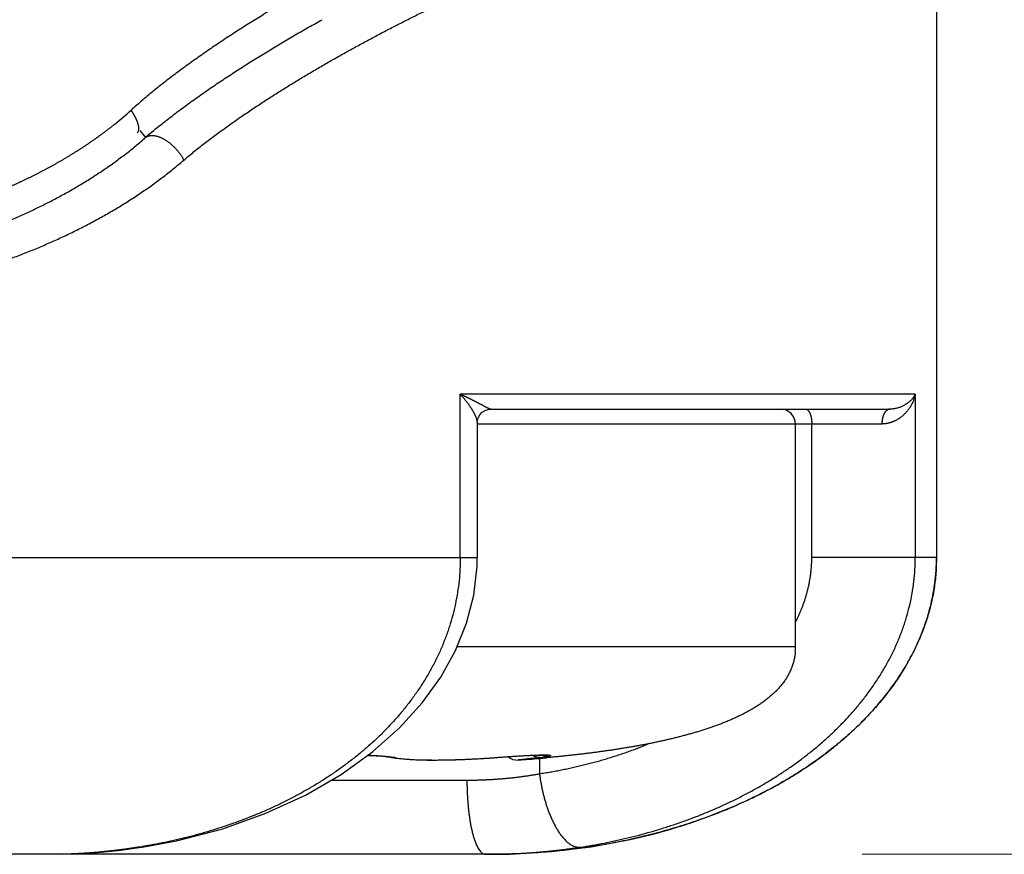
# Model space of a CAD drawing. Header units: millimetres. Extents: x 0 to 1076, y 0 to 742.
# Tile 115 of 125: x 745.32 to 751.96, y 366.6 to 372.22. Entities that reach past the tile are written whole.
import ezdxf

# ---------------------------------------------------------------- set-up
doc = ezdxf.new("R2010")
doc.units = ezdxf.units.MM
doc.header["$LTSCALE"] = 0.454724
doc.layers.add('NoLayerName_001', color=7, linetype='Continuous')
doc.layers.add('NoLayerName_007', color=7, linetype='Continuous')
doc.styles.get("Standard").update_dxf_attribs({"font": 'txt', "bigfont": 'extfont2'})
doc.dimstyles.get("Standard").update_dxf_attribs({"dimtxt": 2.5, "dimasz": 2.5, "dimexe": 1, "dimexo": 1, "dimtad": 1, "dimdec": 3, "dimzin": 0, "dimdsep": 46, "dimtxsty": 'Standard', "dimcen": 2.5, "dimadec": 3, "dimazin": 0, "dimtfac": 0.75, "dimtdec": 3, "dimtmove": 0, "dimatfit": 3, "dimfxl": 1, "dimarcsym": 0})

# ---------------------------------------------------------------- blocks, each defined once
blk = doc.blocks.new('_OPEN30')
at = {"color": 0, "linetype": 'ByBlock', "lineweight": -2}
for p, q in [((-1, 0.267949), (0, 0)), ((0, 0), (-1, -0.267949)), ((0, 0), (-1, 0))]:
    blk.add_line(p, q, dxfattribs=at)
blk = doc.blocks.new('*D141')
at = {"layer": 'Defpoints', "color": 0}
for p in [(810, 487.5), (748.5, 366.6), (825, 366.6)]:
    blk.add_point(p, dxfattribs=at)
at = {"layer": 'NoLayerName_001', "color": 0, "linetype": 'Continuous', "lineweight": 13}
for p, q in [((812.5, 487.5), (827.5, 487.5)), ((825, 483.75), (825, 370.35)), ((751, 366.6), (827.5, 366.6))]:
    blk.add_line(p, q, dxfattribs=at)
at = {"layer": 'NoLayerName_001', "color": 0, "lineweight": 13, "xscale": 3.75, "yscale": 3.75, "zscale": 3.75}
for p, rotation in [((825, 487.5), 90), ((825, 366.6), 270)]:
    blk.add_blockref('_OPEN30', p, dxfattribs=dict(at, rotation=rotation))
at = {"layer": 'NoLayerName_001', "color": 0, "lineweight": 13, "insert": (817.3156, 427.05), "char_height": 8.75, "attachment_point": 5, "rotation": 90}
blk.add_mtext('\\W0.8000;１２１', dxfattribs=at)

msp = doc.modelspace()

# ---------------------------------------------------------------- linework, layer by layer
at = {"layer": 'NoLayerName_001', "color": 60, "linetype": 'Continuous', "lineweight": 25}
for p, q in [((751.5, 389.85), (751.5, 368.6)), ((746.1328, 371.477), (746.1723, 371.4305)), ((751.357, 369.7), (748.2919, 369.7)), ((748.2919, 368.6), (748.2919, 369.7)), ((751.357, 369.7), (751.357, 368.6)), ((748.4982, 369.6), (751.186, 369.6)), ((748.4065, 369.512), (748.4065, 368.6)), ((751.132, 369.5), (748.4065, 369.5)), ((750.55, 368), (750.55, 369.5)), ((750.6597, 368.6), (750.6597, 369.5)), ((726.5935, 368.6), (748.4065, 368.6)), ((751.5, 368.6), (750.6597, 368.6)), ((748.2713, 368), (750.55, 368)), ((747.8252, 367.2541), (747.8563, 367.2483)), ((748.5253, 367.2519), (748.5264, 367.2518)), ((748.5264, 367.2518), (748.5633, 367.2546)), ((748.5633, 367.2546), (748.6124, 367.2581)), ((748.6124, 367.2581), (748.6593, 367.2612)), ((748.6593, 367.2612), (748.7029, 367.2638)), ((748.7029, 367.2638), (748.7299, 367.2652)), ((748.7299, 367.2652), (748.7549, 367.2665)), ((748.7549, 367.2665), (748.7779, 367.2675)), ((748.7779, 367.2675), (748.7988, 367.2682)), ((748.8253, 367.247), (748.8253, 367.1428)), ((748.858, 367.2496), (748.8725, 367.2509)), ((747.4228, 367.1), (748.3369, 367.1)), ((746.1487, 366.6487), (746.1268, 366.6483)), ((746.1285, 366.6456), (746.1487, 366.6487)), ((748.5, 366.6), (726.5, 366.6))]:
    msp.add_line(p, q, dxfattribs=at)
for points in [[(748.4065, 369.5118), (748.4074, 369.5234), (748.4124, 369.5417), (748.4232, 369.5615), (748.4403, 369.5795), (748.4634, 369.5931), (748.4886, 369.5995), (748.4982, 369.6)], [(746.1487, 366.6487), (746.3803, 366.6916), (746.6917, 366.7728), (746.9821, 366.8762), (747.2485, 366.9989), (747.4885, 367.1381), (747.7006, 367.2906), (747.8824, 367.4521), (748.0359, 367.621), (748.1613, 367.7948), (748.2606, 367.9736), (748.3344, 368.1572), (748.383, 368.3461), (748.4053, 368.543), (748.4064, 368.6)], [(747.668, 367.2672), (747.6745, 367.2669), (747.7011, 367.2658), (747.726, 367.2644), (747.7488, 367.2629), (747.7692, 367.2612), (747.787, 367.2595), (747.8018, 367.2578), (747.8136, 367.2562), (747.8219, 367.2548), (747.8256, 367.254)], [(747.8563, 367.2483), (747.9032, 367.2428), (747.9543, 367.2391), (748.0095, 367.2368), (748.0686, 367.2356), (748.1307, 367.2354), (748.1954, 367.2361), (748.2623, 367.2377), (748.331, 367.2402), (748.4015, 367.2436), (748.4736, 367.248), (748.5264, 367.2518)], [(748.7988, 367.2682), (748.8173, 367.2688), (748.8257, 367.269), (748.8335, 367.2691), (748.8407, 367.2692), (748.8473, 367.2692), (748.8532, 367.2692), (748.8584, 367.2692)], [(748.8584, 367.2692), (748.8629, 367.2691), (748.8665, 367.269), (748.8693, 367.2689), (748.8707, 367.2688)], [(745.5718, 366.6001), (745.708, 366.6038), (745.8464, 366.6127), (745.9866, 366.6266), (746.1285, 366.6456)]]:
    msp.add_lwpolyline(points, dxfattribs=at)
for centre, radius, start, end in [((744.4485, 373.4069), 2.4198, 308.82831, 312.22142), ((748.3914, 368.8805), 3.3804, 128.80472, 131.03083), ((750.45, 369.5), 0.1, 0, 90), ((750.1353, 367.9995), 0.4147, 355.07631, 0.06633), ((750.128, 367.9998), 0.422, 355.11927, 0.02337), ((747.8456, 367.341), 0.0892, 257.09716, 261.03982), ((747.8455, 367.3404), 0.0886, 261.02809, 272.93898), ((747.8045, 367.0508), 0.2062, 77.25262, 78.72244), ((748.675, 367.3353), 0.1, 230.92677, 274.07714), ((747.958, 377.4368), 10.2268, 274.06038, 275.04919), ((747.9308, 377.785), 10.5762, 274.07344, 274.85407), ((748.6541, 368.7067), 1.4648, 276.71205, 277.67911), ((747.9958, 376.9979), 9.7863, 274.86479, 275.05448), ((745.5289, 370.4127), 3.8116, 279.02584, 279.3495), ((748.4619, 370.942), 4.342, 269.99939, 271.41574)]:
    msp.add_arc(centre, radius, start, end, dxfattribs=at)
for points, knots in [([(746.4297, 371.2784), (746.4524, 371.2974), (746.4975, 371.3358), (746.5672, 371.3908), (746.638, 371.4444), (746.7098, 371.4968), (746.7823, 371.548), (746.8555, 371.5983), (746.9293, 371.6476), (747.0037, 371.6961), (747.0786, 371.7437), (747.154, 371.7906), (747.2299, 371.8367), (747.3063, 371.8821), (747.383, 371.9268), (747.4601, 371.9708), (747.5376, 372.0142), (747.6154, 372.057), (747.6936, 372.0991), (747.7721, 372.1406), (747.8509, 372.1816), (747.93, 372.2219), (748.0093, 372.2617), (748.089, 372.3009), (748.169, 372.3395), (748.2492, 372.3775), (748.3297, 372.4149), (748.4106, 372.4517), (748.4916, 372.4879), (748.573, 372.5235), (748.6546, 372.5585), (748.7366, 372.5928), (748.8187, 372.6265), (748.9012, 372.6595), (748.9839, 372.6918), (749.0669, 372.7235), (749.1501, 372.7545), (749.2336, 372.7848), (749.3174, 372.8143), (749.4013, 372.8433), (749.4576, 372.8619), (749.4856, 372.8712)], [0, 0, 0, 0, 0.088785, 0.17759, 0.266413, 0.355228, 0.444024, 0.532811, 0.621597, 0.710385, 0.799178, 0.887976, 0.97678, 1.065587, 1.154394, 1.243198, 1.331997, 1.420791, 1.509584, 1.598374, 1.687164, 1.775953, 1.864742, 1.953531, 2.042321, 2.131113, 2.219907, 2.308705, 2.397506, 2.486311, 2.575119, 2.663928, 2.752738, 2.84155, 2.930363, 3.019177, 3.107993, 3.196811, 3.285631, 3.374453, 3.463274, 3.463274, 3.463274, 3.463274]), ([(747.3738, 372.4938), (747.3585, 372.4854), (747.3278, 372.4687), (747.282, 372.4433), (747.2363, 372.4177), (747.1908, 372.3918), (747.1453, 372.3657), (747.1001, 372.3393), (747.055, 372.3127), (747.01, 372.2858), (746.9652, 372.2586), (746.9206, 372.2312), (746.8761, 372.2035), (746.8318, 372.1755), (746.7877, 372.1472), (746.7438, 372.1187), (746.7, 372.0899), (746.6564, 372.0608), (746.6131, 372.0314), (746.5699, 372.0017), (746.527, 371.9717), (746.4843, 371.9413), (746.4418, 371.9106), (746.3996, 371.8796), (746.3577, 371.8481), (746.316, 371.8163), (746.2747, 371.784), (746.2338, 371.7512), (746.1933, 371.718), (746.1532, 371.6842), (746.1136, 371.65), (746.0877, 371.6266), (746.0747, 371.6149)], [0, 0, 0, 0, 0.052387, 0.104776, 0.157166, 0.209557, 0.261948, 0.314339, 0.366731, 0.419123, 0.471515, 0.523907, 0.576299, 0.62869, 0.681081, 0.733471, 0.785861, 0.838251, 0.89064, 0.94303, 0.99542, 1.047811, 1.100207, 1.152607, 1.205015, 1.257431, 1.309848, 1.362261, 1.414668, 1.467067, 1.519459, 1.571845, 1.571845, 1.571845, 1.571845]), ([(746.273, 371.5148), (746.2866, 371.5256), (746.3136, 371.5473), (746.3548, 371.5792), (746.3962, 371.6107), (746.4379, 371.6418), (746.48, 371.6725), (746.5223, 371.7027), (746.5649, 371.7327), (746.6077, 371.7623), (746.6507, 371.7916), (746.6939, 371.8206), (746.7373, 371.8493), (746.7809, 371.8777), (746.8246, 371.9059), (746.8685, 371.9338), (746.9126, 371.9614), (746.9569, 371.9888), (747.0013, 372.016), (747.0458, 372.0429), (747.0905, 372.0696), (747.1353, 372.096), (747.1803, 372.1223), (747.2253, 372.1482), (747.2706, 372.174), (747.3159, 372.1996), (747.3462, 372.2164), (747.3614, 372.2248)], [0, 0, 0, 0, 0.052031, 0.104065, 0.156104, 0.208146, 0.260191, 0.312236, 0.364277, 0.416314, 0.468347, 0.52038, 0.572412, 0.624446, 0.67648, 0.728517, 0.780555, 0.832594, 0.884635, 0.936676, 0.988718, 1.04076, 1.092802, 1.144842, 1.196881, 1.248917, 1.300949, 1.300949, 1.300949, 1.300949]), ([(746.1159, 371.4626), (746.1174, 371.4642), (746.1205, 371.4671), (746.1236, 371.4728), (746.1256, 371.479), (746.1265, 371.4857), (746.1267, 371.4928), (746.1262, 371.5), (746.1251, 371.5072), (746.1236, 371.5144), (746.1219, 371.5214), (746.1199, 371.5281), (746.1178, 371.5345), (746.1155, 371.5407), (746.113, 371.5467), (746.1104, 371.5526), (746.1077, 371.5584), (746.1048, 371.5641), (746.1019, 371.5699), (746.0988, 371.5756), (746.0956, 371.5813), (746.0923, 371.587), (746.089, 371.5927), (746.0855, 371.5983), (746.082, 371.6039), (746.0784, 371.6095), (746.0759, 371.6131), (746.0747, 371.6149)], [0, 0, 0, 0, 0.0064019, 0.0127223, 0.0191984, 0.0259433, 0.0329709, 0.0402257, 0.0476068, 0.0549836, 0.0622065, 0.0691784, 0.0759344, 0.0825254, 0.0890005, 0.0954065, 0.101788, 0.1081877, 0.1146412, 0.1211502, 0.1277036, 0.13429, 0.1408984, 0.1475175, 0.154136, 0.1607429, 0.1673271, 0.1673271, 0.1673271, 0.1673271]), ([(745.9657, 371.5218), (745.9607, 371.5178), (745.9507, 371.5097), (745.9355, 371.4978), (745.9202, 371.4859), (745.9048, 371.4742), (745.8894, 371.4625), (745.8738, 371.451), (745.8582, 371.4396), (745.8425, 371.4283), (745.8268, 371.4171), (745.8109, 371.406), (745.795, 371.395), (745.779, 371.3841), (745.7629, 371.3734), (745.7467, 371.3627), (745.7305, 371.3521), (745.7142, 371.3417), (745.6979, 371.3313), (745.6815, 371.3211), (745.665, 371.311), (745.6485, 371.3009), (745.6319, 371.291), (745.6152, 371.2811), (745.5985, 371.2714), (745.5817, 371.2618), (745.5649, 371.2522), (745.548, 371.2428), (745.5311, 371.2335), (745.5141, 371.2242), (745.4971, 371.2151), (745.48, 371.206), (745.4628, 371.1971), (745.4457, 371.1882), (745.4284, 371.1794), (745.4111, 371.1707), (745.3938, 371.1622), (745.3764, 371.1537), (745.359, 371.1453), (745.3416, 371.1369), (745.3299, 371.1315), (745.3241, 371.1287)], [0, 0, 0, 0, 0.019332, 0.0386659, 0.0580017, 0.0773395, 0.0966791, 0.1160207, 0.1353639, 0.1547089, 0.1740554, 0.1934032, 0.2127521, 0.232102, 0.2514526, 0.2708035, 0.2901546, 0.3095054, 0.3288557, 0.348205, 0.3675529, 0.3868991, 0.4062436, 0.4255867, 0.4449285, 0.4642693, 0.4836092, 0.5029484, 0.522287, 0.5416251, 0.5609629, 0.5803004, 0.5996376, 0.6189747, 0.6383115, 0.6576482, 0.6769847, 0.6963209, 0.7156569, 0.7349926, 0.754328, 0.754328, 0.754328, 0.754328]), ([(744.6155, 370.6506), (744.6435, 370.6587), (744.6998, 370.6745), (744.7837, 370.7), (744.8672, 370.7265), (744.9503, 370.7545), (745.033, 370.7838), (745.1152, 370.8145), (745.1967, 370.8468), (745.2777, 370.8807), (745.358, 370.9162), (745.4376, 370.9535), (745.5164, 370.9925), (745.5942, 371.0334), (745.6712, 371.0762), (745.747, 371.1209), (745.8216, 371.1674), (745.8949, 371.216), (745.9667, 371.2665), (746.037, 371.319), (746.1058, 371.3734), (746.15, 371.4116), (746.1723, 371.4305)], [0, 0, 0, 0, 0.087624, 0.175279, 0.262955, 0.350645, 0.438344, 0.526055, 0.613782, 0.701535, 0.78933, 0.877185, 0.965118, 1.053102, 1.141103, 1.22909, 1.317037, 1.404928, 1.49275, 1.5805, 1.66818, 1.755803, 1.755803, 1.755803, 1.755803]), ([(746.1723, 371.4305), (746.1746, 371.4321), (746.1789, 371.4354), (746.1864, 371.439), (746.1942, 371.4417), (746.2023, 371.4434), (746.2105, 371.4444), (746.2187, 371.4445), (746.2269, 371.444), (746.235, 371.4429), (746.2431, 371.4412), (746.251, 371.4392), (746.2588, 371.4367), (746.2665, 371.4339), (746.2741, 371.4307), (746.2816, 371.4273), (746.2889, 371.4236), (746.2961, 371.4197), (746.3031, 371.4156), (746.3101, 371.4112), (746.3169, 371.4067), (746.3236, 371.4019), (746.3302, 371.397), (746.3366, 371.3919), (746.3429, 371.3867), (746.3491, 371.3813), (746.3552, 371.3758), (746.3611, 371.3701), (746.3669, 371.3643), (746.3726, 371.3583), (746.3782, 371.3523), (746.3836, 371.3461), (746.3889, 371.3398), (746.3941, 371.3334), (746.3991, 371.3269), (746.404, 371.3203), (746.4087, 371.3135), (746.4132, 371.3067), (746.4176, 371.2998), (746.4204, 371.2951), (746.4218, 371.2928)], [0, 0, 0, 0, 0.008195, 0.0164424, 0.0247145, 0.0329545, 0.0411691, 0.049385, 0.0576018, 0.065805, 0.0740028, 0.0822038, 0.0904077, 0.0986071, 0.1067998, 0.1149905, 0.1231818, 0.1313742, 0.1395659, 0.1477565, 0.1559483, 0.164143, 0.1723422, 0.1805467, 0.1887568, 0.1969725, 0.2051934, 0.2134185, 0.2216466, 0.229876, 0.2381049, 0.2463318, 0.2545556, 0.2627756, 0.2709911, 0.2792015, 0.2874066, 0.2956063, 0.3038008, 0.3119905, 0.3119905, 0.3119905, 0.3119905]), ([(746.4218, 371.2928), (746.4231, 371.2904), (746.4259, 371.2857), (746.4284, 371.2808), (746.4297, 371.2784)], [0, 0, 0, 0, 0.0081856, 0.01636802, 0.01636802, 0.01636802, 0.01636802]), ([(744.7712, 370.4575), (744.8011, 370.466), (744.8609, 370.4825), (744.9502, 370.5092), (745.0391, 370.5371), (745.1275, 370.5665), (745.2155, 370.5973), (745.3029, 370.6296), (745.3897, 370.6636), (745.4759, 370.6992), (745.5614, 370.7366), (745.6461, 370.7759), (745.73, 370.817), (745.8129, 370.8601), (745.8948, 370.9052), (745.9756, 370.9522), (746.0552, 371.0013), (746.1333, 371.0525), (746.21, 371.1056), (746.285, 371.161), (746.3586, 371.2183), (746.4058, 371.2585), (746.4297, 371.2784)], [0, 0, 0, 0, 0.093112, 0.186258, 0.279425, 0.372607, 0.4658, 0.559005, 0.652227, 0.745476, 0.838768, 0.932123, 1.025556, 1.119042, 1.212543, 1.30603, 1.399476, 1.492865, 1.586183, 1.679427, 1.7726, 1.865712, 1.865712, 1.865712, 1.865712]), ([(745.3241, 371.1287), (745.3182, 371.126), (745.3065, 371.1206), (745.2889, 371.1125), (745.2713, 371.1046), (745.2537, 371.0967), (745.236, 371.0889), (745.2183, 371.0812), (745.2005, 371.0735), (745.1827, 371.066), (745.1649, 371.0585), (745.147, 371.0511), (745.1291, 371.0438), (745.1112, 371.0365), (745.0932, 371.0293), (745.0753, 371.0222), (745.0573, 371.0152), (745.0392, 371.0082), (745.0212, 371.0013), (745.0031, 370.9945), (744.985, 370.9877), (744.9668, 370.981), (744.9487, 370.9744), (744.9305, 370.9678), (744.9123, 370.9612), (744.8941, 370.9548), (744.8759, 370.9484), (744.8576, 370.942), (744.8393, 370.9357), (744.821, 370.9295), (744.8027, 370.9233), (744.7844, 370.9172), (744.766, 370.9111), (744.7477, 370.9051), (744.7293, 370.8991), (744.7109, 370.8931), (744.6925, 370.8872), (744.6741, 370.8814), (744.6495, 370.8736), (744.5941, 370.8562), (744.5449, 370.841), (744.508, 370.8295)], [0, 0, 0, 0, 0.0193354, 0.0386707, 0.058006, 0.0773414, 0.0966768, 0.1160123, 0.1353478, 0.1546832, 0.1740185, 0.1933536, 0.2126883, 0.2320227, 0.2513564, 0.2706894, 0.2900217, 0.3093535, 0.3286849, 0.3480161, 0.3673473, 0.3866784, 0.4060096, 0.425341, 0.4446724, 0.4640039, 0.4833355, 0.502667, 0.5219985, 0.5413298, 0.5606612, 0.5799925, 0.5993237, 0.6186549, 0.6379861, 0.6573172, 0.6766484, 0.6959797, 0.715311, 0.7539736, 0.869961, 0.869961, 0.869961, 0.869961]), ([(748.4982, 369.6), (748.4963, 369.6003), (748.4924, 369.6005), (748.487, 369.6028), (748.4817, 369.6051), (748.4765, 369.6075), (748.4714, 369.61), (748.4663, 369.6125), (748.4612, 369.6152), (748.4561, 369.6178), (748.4443, 369.6241), (748.4308, 369.6314), (748.4173, 369.6385), (748.4105, 369.6421), (748.4054, 369.6447), (748.4003, 369.6474), (748.3952, 369.65), (748.3901, 369.6527), (748.385, 369.6553), (748.3799, 369.6579), (748.3748, 369.6605), (748.3697, 369.6631), (748.3646, 369.6657), (748.3594, 369.6682), (748.3543, 369.6708), (748.3491, 369.6733), (748.344, 369.6758), (748.3388, 369.6783), (748.3336, 369.6808), (748.3284, 369.6832), (748.3232, 369.6857), (748.318, 369.6881), (748.3128, 369.6905), (748.3076, 369.6929), (748.3024, 369.6953), (748.2972, 369.6977), (748.2937, 369.6992), (748.2919, 369.7)], [0, 0, 0, 0, 0.0057055, 0.0115176, 0.0173305, 0.0230758, 0.0287859, 0.0344936, 0.0402183, 0.0459565, 0.0517023, 0.0804016, 0.0918703, 0.0976059, 0.1033422, 0.109079, 0.1148164, 0.1205542, 0.1262923, 0.1320306, 0.137769, 0.1435075, 0.1492459, 0.1549843, 0.1607225, 0.1664605, 0.1721985, 0.1779363, 0.183674, 0.1894116, 0.1951492, 0.2008866, 0.2066239, 0.2123612, 0.2180985, 0.2238357, 0.2295729, 0.2295729, 0.2295729, 0.2295729]), ([(748.4065, 369.5118), (748.4064, 369.5139), (748.4063, 369.5182), (748.405, 369.5245), (748.4034, 369.5307), (748.4015, 369.5368), (748.3994, 369.5428), (748.397, 369.5487), (748.3946, 369.5546), (748.3919, 369.5604), (748.3892, 369.5662), (748.3863, 369.5719), (748.3833, 369.5775), (748.3802, 369.5831), (748.377, 369.5886), (748.3737, 369.5941), (748.3704, 369.5996), (748.367, 369.605), (748.3635, 369.6103), (748.3599, 369.6156), (748.3563, 369.6209), (748.3527, 369.6261), (748.349, 369.6313), (748.3452, 369.6365), (748.3414, 369.6416), (748.3375, 369.6467), (748.3336, 369.6517), (748.3296, 369.6567), (748.3256, 369.6616), (748.3216, 369.6666), (748.3175, 369.6715), (748.3133, 369.6763), (748.3091, 369.6811), (748.3049, 369.6859), (748.3006, 369.6906), (748.2963, 369.6953), (748.2934, 369.6984), (748.2919, 369.7)], [0, 0, 0, 0, 0.0063746, 0.0127762, 0.0191787, 0.0255624, 0.0319383, 0.0383128, 0.0446883, 0.0510668, 0.0574492, 0.0638357, 0.0702258, 0.0766182, 0.0830111, 0.0894022, 0.0957898, 0.1021747, 0.1085573, 0.1149384, 0.1213184, 0.1276978, 0.1340769, 0.1404562, 0.1468356, 0.1532156, 0.159596, 0.165977, 0.1723583, 0.1787399, 0.1851217, 0.1915035, 0.1978851, 0.2042664, 0.2106471, 0.2170271, 0.2234059, 0.2234059, 0.2234059, 0.2234059]), ([(751.357, 369.7), (751.3554, 369.697), (751.3523, 369.691), (751.3467, 369.6825), (751.3406, 369.6744), (751.334, 369.6666), (751.3269, 369.6591), (751.3193, 369.652), (751.3114, 369.6453), (751.303, 369.639), (751.2943, 369.6331), (751.2853, 369.6276), (751.2761, 369.6225), (751.2665, 369.618), (751.2568, 369.6139), (751.2469, 369.6103), (751.2369, 369.6072), (751.2268, 369.6046), (751.2166, 369.6026), (751.2064, 369.6011), (751.1962, 369.6002), (751.1894, 369.6001), (751.186, 369.6)], [0, 0, 0, 0, 0.0101276, 0.0202641, 0.0304373, 0.0406666, 0.0509611, 0.0613191, 0.0717351, 0.0822011, 0.0927072, 0.1032423, 0.1137941, 0.1243497, 0.1348959, 0.1454199, 0.155909, 0.1663516, 0.1767376, 0.1870583, 0.1973075, 0.2074814, 0.2074814, 0.2074814, 0.2074814]), ([(751.357, 369.7), (751.3561, 369.6964), (751.3545, 369.689), (751.3514, 369.6782), (751.3479, 369.6675), (751.344, 369.6569), (751.3395, 369.6466), (751.3346, 369.6363), (751.3293, 369.6263), (751.3236, 369.6166), (751.3174, 369.607), (751.3108, 369.5977), (751.3039, 369.5887), (751.2965, 369.58), (751.2889, 369.5717), (751.2808, 369.5636), (751.2724, 369.556), (751.2637, 369.5487), (751.2547, 369.5419), (751.2454, 369.5355), (751.2359, 369.5294), (751.2293, 369.5259), (751.226, 369.5241)], [0, 0, 0, 0, 0.0112299, 0.0224761, 0.0337395, 0.0450203, 0.0563179, 0.0676319, 0.0789611, 0.0903044, 0.1016609, 0.1130294, 0.1244058, 0.1357837, 0.1471571, 0.1585203, 0.1698681, 0.1811966, 0.1925025, 0.203784, 0.2150405, 0.2262734, 0.2262734, 0.2262734, 0.2262734]), ([(750.6192, 369.6), (750.6206, 369.5998), (750.6236, 369.5997), (750.6277, 369.598), (750.6314, 369.5956), (750.6349, 369.5925), (750.638, 369.5888), (750.6408, 369.5846), (750.6434, 369.5802), (750.6457, 369.5757), (750.6477, 369.5711), (750.6495, 369.5665), (750.651, 369.5621), (750.6524, 369.5577), (750.6536, 369.5534), (750.6546, 369.5491), (750.6554, 369.5448), (750.6562, 369.5404), (750.6569, 369.5361), (750.6575, 369.5317), (750.6581, 369.5272), (750.6585, 369.5227), (750.6589, 369.5182), (750.6593, 369.5136), (750.6595, 369.5091), (750.6596, 369.5045), (750.6596, 369.5015), (750.6597, 369.5)], [0, 0, 0, 0, 0.0043922, 0.0087168, 0.01315, 0.017779, 0.0226184, 0.0276327, 0.0327533, 0.0378905, 0.0429405, 0.0478122, 0.0525132, 0.0570816, 0.0615538, 0.0659649, 0.0703483, 0.0747359, 0.0791571, 0.0836225, 0.0881238, 0.0926518, 0.0971977, 0.1017525, 0.1063074, 0.1108538, 0.1153833, 0.1153833, 0.1153833, 0.1153833]), ([(751.186, 369.6), (751.1846, 369.5999), (751.1819, 369.5998), (751.1778, 369.5988), (751.1739, 369.5974), (751.1701, 369.5956), (751.1666, 369.5933), (751.1633, 369.5908), (751.1602, 369.588), (751.1574, 369.585), (751.1548, 369.5818), (751.1525, 369.5785), (751.1502, 369.575), (751.1482, 369.5715), (751.1463, 369.5678), (751.1445, 369.5641), (751.1429, 369.5604), (751.1414, 369.5565), (751.14, 369.5526), (751.1388, 369.5487), (751.1377, 369.5448), (751.1366, 369.5408), (751.1357, 369.5368), (751.1349, 369.5327), (751.1342, 369.5287), (751.1336, 369.5246), (751.1331, 369.5205), (751.1327, 369.5164), (751.1324, 369.5123), (751.1322, 369.5082), (751.132, 369.5041), (751.132, 369.5014), (751.132, 369.5)], [0, 0, 0, 0, 0.0040958, 0.0082245, 0.0123956, 0.0165963, 0.0207972, 0.0249608, 0.0290856, 0.0331929, 0.0372951, 0.0413968, 0.0454962, 0.0495938, 0.0536928, 0.0577952, 0.0619013, 0.0660102, 0.0701203, 0.0742313, 0.078344, 0.0824587, 0.0865755, 0.0906942, 0.0948144, 0.0989353, 0.103056, 0.1071753, 0.1112919, 0.1154042, 0.1195105, 0.1236088, 0.1236088, 0.1236088, 0.1236088]), ([(751.226, 369.5241), (751.2246, 369.5234), (751.2217, 369.5219), (751.2173, 369.5197), (751.2129, 369.5177), (751.2084, 369.5158), (751.2038, 369.5139), (751.1993, 369.5122), (751.1946, 369.5106), (751.19, 369.5091), (751.1853, 369.5077), (751.1805, 369.5064), (751.1757, 369.5052), (751.1709, 369.5041), (751.1661, 369.5032), (751.1613, 369.5023), (751.1564, 369.5016), (751.1515, 369.501), (751.1466, 369.5006), (751.1418, 369.5002), (751.1369, 369.5), (751.1336, 369.5), (751.132, 369.5)], [0, 0, 0, 0, 0.00487676, 0.00975299, 0.01463111, 0.0195137, 0.02440345, 0.0293018, 0.03420744, 0.03911874, 0.04403414, 0.04895214, 0.0538713, 0.05879026, 0.06370774, 0.06862258, 0.07353371, 0.07844018, 0.0833412, 0.08823609, 0.09312435, 0.09800564, 0.09800564, 0.09800564, 0.09800564]), ([(748.2919, 368.6), (748.2912, 368.5738), (748.2908, 368.5214), (748.2842, 368.4429), (748.274, 368.3648), (748.2597, 368.2872), (748.2416, 368.2105), (748.2194, 368.1349), (748.1935, 368.0605), (748.164, 367.9875), (748.131, 367.916), (748.0947, 367.8462), (748.0552, 367.7781), (748.0127, 367.7119), (747.9674, 367.6476), (747.9193, 367.5852), (747.8688, 367.5249), (747.816, 367.4667), (747.761, 367.4105), (747.704, 367.3563), (747.6451, 367.3043), (747.5844, 367.2543), (747.5221, 367.2063), (747.4583, 367.1603), (747.3931, 367.1163), (747.3265, 367.0743), (747.2587, 367.0342), (747.1898, 366.9961), (747.1198, 366.9599), (747.0488, 366.9255), (746.977, 366.893), (746.9044, 366.8623), (746.8311, 366.8334), (746.7571, 366.8063), (746.6825, 366.781), (746.6074, 366.7574), (746.5319, 366.7356), (746.4558, 366.7155), (746.3794, 366.6968), (746.3281, 366.686), (746.3025, 366.6804)], [0, 0, 0, 0, 0.078576, 0.157279, 0.236067, 0.314895, 0.393715, 0.472485, 0.551211, 0.629918, 0.708617, 0.787306, 0.865974, 0.944626, 1.02328, 1.101939, 1.180595, 1.259226, 1.337828, 1.416425, 1.49503, 1.573647, 1.652269, 1.7309, 1.809556, 1.888248, 1.966983, 2.04576, 2.124574, 2.203412, 2.282259, 2.361094, 2.439894, 2.518654, 2.597382, 2.676082, 2.75476, 2.833414, 2.912045, 2.990649, 2.990649, 2.990649, 2.990649]), ([(750.5508, 368.1652), (750.5541, 368.1719), (750.5609, 368.1853), (750.5704, 368.2058), (750.5796, 368.2265), (750.5884, 368.2473), (750.5967, 368.2683), (750.6046, 368.2896), (750.6119, 368.311), (750.6188, 368.3325), (750.6252, 368.3542), (750.6311, 368.3761), (750.6365, 368.3981), (750.6413, 368.4202), (750.6455, 368.4425), (750.6493, 368.4648), (750.6524, 368.4872), (750.655, 368.5097), (750.6571, 368.5323), (750.6585, 368.5548), (750.6595, 368.5774), (750.6596, 368.5925), (750.6597, 368.6)], [0, 0, 0, 0, 0.0225784, 0.0451705, 0.0677729, 0.0903833, 0.1129996, 0.1356205, 0.1582455, 0.1808746, 0.2035086, 0.2261491, 0.2487973, 0.27145, 0.2941035, 0.3167543, 0.3393992, 0.3620352, 0.3846598, 0.4072707, 0.4298662, 0.452445, 0.452445, 0.452445, 0.452445]), ([(751.3474, 368.4386), (751.3497, 368.4655), (751.3561, 368.5191), (751.3561, 368.5731), (751.3569, 368.6)], [0, 0, 0, 0, 0.0809548, 0.1617544, 0.1617544, 0.1617544, 0.1617544]), ([(749.1012, 366.6483), (749.1278, 366.6526), (749.181, 366.661), (749.2604, 366.6759), (749.3395, 366.6922), (749.4183, 366.7102), (749.4968, 366.7299), (749.5748, 366.7512), (749.6523, 366.7743), (749.7294, 366.7992), (749.8059, 366.8258), (749.8817, 366.8541), (749.957, 366.8843), (750.0314, 366.9163), (750.1051, 366.9502), (750.1778, 366.9859), (750.2495, 367.0235), (750.3201, 367.0631), (750.3896, 367.1046), (750.4578, 367.148), (750.5247, 367.1935), (750.5901, 367.241), (750.654, 367.2906), (750.7162, 367.3422), (750.7766, 367.3959), (750.835, 367.4517), (750.8914, 367.5097), (750.9455, 367.5698), (750.9972, 367.632), (751.0463, 367.6963), (751.0926, 367.7627), (751.1358, 367.831), (751.1759, 367.9014), (751.2124, 367.9736), (751.2454, 368.0476), (751.2745, 368.1232), (751.2995, 368.2003), (751.32, 368.2788), (751.3367, 368.3582), (751.3434, 368.4119), (751.3474, 368.4386)], [0, 0, 0, 0, 0.080743, 0.161526, 0.242339, 0.32318, 0.404043, 0.484929, 0.565837, 0.646771, 0.727735, 0.808736, 0.889771, 0.970819, 1.05186, 1.132879, 1.213863, 1.294808, 1.375712, 1.45658, 1.537422, 1.618255, 1.699083, 1.7799, 1.860706, 1.941517, 2.022354, 2.103221, 2.184093, 2.264959, 2.345826, 2.426717, 2.507639, 2.588569, 2.669503, 2.750455, 2.831466, 2.912558, 2.993671, 3.074734, 3.074734, 3.074734, 3.074734]), ([(750.5485, 367.9639), (750.5473, 367.9547), (750.5456, 367.9362), (750.54, 367.9088), (750.5327, 367.8819), (750.5234, 367.8556), (750.5123, 367.83), (750.4995, 367.8052), (750.4851, 367.7813), (750.4692, 367.7583), (750.452, 367.7363), (750.4336, 367.7153), (750.4141, 367.6953), (750.3938, 367.6763), (750.3726, 367.6581), (750.3508, 367.6407), (750.3284, 367.6241), (750.3055, 367.6083), (750.2821, 367.5931), (750.2583, 367.5787), (750.2341, 367.5649), (750.2096, 367.5517), (750.1848, 367.539), (750.1597, 367.5269), (750.1344, 367.5152), (750.1089, 367.504), (750.0832, 367.4932), (750.0573, 367.4829), (750.0313, 367.4729), (750.0052, 367.4633), (749.9789, 367.4541), (749.9525, 367.4452), (749.9259, 367.4366), (749.8993, 367.4283), (749.8726, 367.4203), (749.8459, 367.4126), (749.8191, 367.4051), (749.7922, 367.3979), (749.7652, 367.3909), (749.7382, 367.3841), (749.7201, 367.3798), (749.7111, 367.3776)], [0, 0, 0, 0, 0.027863, 0.055746, 0.083618, 0.111483, 0.139361, 0.167266, 0.195194, 0.223126, 0.251031, 0.278914, 0.306798, 0.334683, 0.362557, 0.390424, 0.418289, 0.446155, 0.474014, 0.501872, 0.529731, 0.55759, 0.585444, 0.613297, 0.641151, 0.669005, 0.696858, 0.724711, 0.752568, 0.780428, 0.808292, 0.836159, 0.864027, 0.891895, 0.919759, 0.947618, 0.975474, 1.003327, 1.031179, 1.059031, 1.086882, 1.086882, 1.086882, 1.086882]), ([(749.7111, 367.3776), (749.7021, 367.3755), (749.684, 367.3712), (749.6568, 367.3651), (749.6296, 367.3592), (749.6024, 367.3534), (749.5751, 367.3478), (749.5477, 367.3424), (749.5204, 367.3372), (749.493, 367.3321), (749.4656, 367.3272), (749.4382, 367.3224), (749.4107, 367.3178), (749.3832, 367.3133), (749.3557, 367.3089), (749.3282, 367.3047), (749.3006, 367.3006), (749.2731, 367.2966), (749.2455, 367.2928), (749.2179, 367.289), (749.1903, 367.2854), (749.1627, 367.2819), (749.135, 367.2785), (749.1074, 367.2752), (749.0797, 367.2719), (749.052, 367.2688), (749.0243, 367.2658), (748.9966, 367.2629), (748.9689, 367.2601), (748.9412, 367.2573), (748.9135, 367.2547), (748.8858, 367.2521), (748.8673, 367.2504), (748.858, 367.2496)], [0, 0, 0, 0, 0.0278511, 0.0557019, 0.0835522, 0.1114021, 0.1392519, 0.1671018, 0.1949521, 0.2228028, 0.2506537, 0.2785047, 0.3063555, 0.3342058, 0.3620553, 0.3899044, 0.4177532, 0.4456019, 0.4734506, 0.5012993, 0.5291481, 0.5569969, 0.5848456, 0.6126943, 0.6405428, 0.6683913, 0.6962397, 0.7240881, 0.7519364, 0.7797846, 0.8076326, 0.8354802, 0.8633275, 0.8633275, 0.8633275, 0.8633275]), ([(748.8253, 367.1428), (748.8378, 367.1448), (748.8626, 367.1487), (748.8998, 367.1551), (748.937, 367.1618), (748.974, 367.169), (749.011, 367.1766), (749.0479, 367.1846), (749.0848, 367.193), (749.1215, 367.2019), (749.1582, 367.2111), (749.1947, 367.2208), (749.2312, 367.2309), (749.2675, 367.2415), (749.3037, 367.2524), (749.3397, 367.2638), (749.3756, 367.2757), (749.4114, 367.288), (749.447, 367.3007), (749.4824, 367.3139), (749.5176, 367.3275), (749.5409, 367.337), (749.5526, 367.3417)], [0, 0, 0, 0, 0.037741, 0.075481, 0.1132242, 0.1509751, 0.1887383, 0.2265169, 0.2643089, 0.3021114, 0.3399213, 0.3777358, 0.4155523, 0.4533685, 0.491182, 0.5289909, 0.5667932, 0.6045873, 0.6423718, 0.6801456, 0.7179075, 0.7556568, 0.7556568, 0.7556568, 0.7556568]), ([(747.669, 367.2678), (747.671, 367.2678), (747.675, 367.2676), (747.6811, 367.2674), (747.6871, 367.2671), (747.6932, 367.2669), (747.6992, 367.2666), (747.7052, 367.2663), (747.7113, 367.266), (747.7173, 367.2657), (747.7234, 367.2654), (747.7294, 367.265), (747.7354, 367.2647), (747.7415, 367.2643), (747.7475, 367.2639), (747.7536, 367.2635), (747.7596, 367.263), (747.7656, 367.2626), (747.7716, 367.2621), (747.7777, 367.2616), (747.7837, 367.261), (747.7877, 367.2606), (747.7897, 367.2604)], [0, 0, 0, 0, 0.0060481, 0.0120962, 0.0181443, 0.0241925, 0.0302409, 0.0362896, 0.0423385, 0.0483876, 0.0544368, 0.060486, 0.0665352, 0.0725844, 0.0786334, 0.0846823, 0.0907311, 0.0967797, 0.1028282, 0.1088765, 0.1149248, 0.1209729, 0.1209729, 0.1209729, 0.1209729]), ([(747.7897, 367.2604), (747.7906, 367.2603), (747.7925, 367.2602), (747.7953, 367.2599), (747.798, 367.2596), (747.8008, 367.2593), (747.8036, 367.259), (747.8063, 367.2587), (747.8091, 367.2584), (747.8118, 367.258), (747.8146, 367.2577), (747.8174, 367.2574), (747.8201, 367.257), (747.8229, 367.2566), (747.8257, 367.2562), (747.8284, 367.2558), (747.8312, 367.2554), (747.8339, 367.255), (747.8367, 367.2545), (747.8394, 367.254), (747.8421, 367.2535), (747.844, 367.2532), (747.8449, 367.253)], [0, 0, 0, 0, 0.00278313, 0.00556625, 0.00834938, 0.0111325, 0.01391565, 0.01669883, 0.01948205, 0.02226536, 0.02504876, 0.02783231, 0.03061603, 0.03339996, 0.03618401, 0.03896803, 0.04175193, 0.04453563, 0.0473191, 0.05010235, 0.05288546, 0.05566853, 0.05566853, 0.05566853, 0.05566853]), ([(747.85, 367.2519), (747.8549, 367.2509), (747.8647, 367.2488), (747.8796, 367.2466), (747.8946, 367.2447), (747.9095, 367.2431), (747.9245, 367.2418), (747.9395, 367.2406), (747.9545, 367.2397), (747.9695, 367.2388), (747.9845, 367.2381), (747.9995, 367.2375), (748.0146, 367.237), (748.0296, 367.2366), (748.0446, 367.2363), (748.0597, 367.236), (748.0747, 367.2358), (748.0897, 367.2357), (748.1048, 367.2356), (748.1198, 367.2356), (748.1348, 367.2356), (748.1499, 367.2357), (748.1649, 367.2359), (748.1799, 367.236), (748.195, 367.2363), (748.21, 367.2366), (748.225, 367.2369), (748.2401, 367.2373), (748.2551, 367.2377), (748.2701, 367.2381), (748.2851, 367.2386), (748.3002, 367.2391), (748.3152, 367.2397), (748.3302, 367.2403), (748.3452, 367.241), (748.3603, 367.2416), (748.3753, 367.2424), (748.3903, 367.2431), (748.4053, 367.2439), (748.4203, 367.2448), (748.4303, 367.2454), (748.4353, 367.2457)], [0, 0, 0, 0, 0.0150324, 0.0300744, 0.0451235, 0.0601658, 0.0752017, 0.090235, 0.1052678, 0.1203014, 0.135336, 0.1503715, 0.1654076, 0.1804437, 0.1954791, 0.2105141, 0.2255488, 0.2405833, 0.2556178, 0.2706524, 0.285687, 0.3007216, 0.3157563, 0.3307911, 0.3458258, 0.3608605, 0.375895, 0.3909295, 0.4059639, 0.4209984, 0.4360331, 0.4510679, 0.4661029, 0.4811381, 0.4961736, 0.5112092, 0.5262448, 0.5412806, 0.5563163, 0.571352, 0.5863876, 0.5863876, 0.5863876, 0.5863876]), ([(748.4353, 367.2457), (748.4403, 367.246), (748.4503, 367.2466), (748.4653, 367.2476), (748.4803, 367.2486), (748.4953, 367.2496), (748.5103, 367.2507), (748.5203, 367.2515), (748.5253, 367.2519)], [0, 0, 0, 0, 0.01503549, 0.03007083, 0.045106, 0.06014098, 0.07517574, 0.09021027, 0.09021027, 0.09021027, 0.09021027]), ([(748.5253, 367.2519), (748.534, 367.2526), (748.5513, 367.2539), (748.5772, 367.2558), (748.6032, 367.2577), (748.6291, 367.2595), (748.6507, 367.2609), (748.668, 367.262), (748.681, 367.2627), (748.694, 367.2635), (748.707, 367.2643), (748.72, 367.265), (748.733, 367.2657), (748.746, 367.2663), (748.759, 367.2669), (748.7719, 367.2675), (748.7849, 367.2681), (748.7979, 367.2686), (748.8109, 367.269), (748.8239, 367.2694), (748.8369, 367.2697), (748.8456, 367.2698), (748.8499, 367.2698)], [0, 0, 0, 0, 0.0260129, 0.0520262, 0.0780397, 0.1040531, 0.1300664, 0.1430729, 0.1560794, 0.1690858, 0.1820922, 0.1950985, 0.2081047, 0.221111, 0.2341174, 0.2471239, 0.2601308, 0.2731381, 0.2861454, 0.2991523, 0.3121588, 0.325165, 0.325165, 0.325165, 0.325165]), ([(748.8254, 367.2519), (748.8158, 367.2508), (748.7955, 367.2484), (748.7669, 367.2451), (748.7418, 367.2422), (748.7191, 367.2397), (748.7036, 367.2379), (748.6929, 367.2368), (748.6893, 367.2364), (748.6857, 367.236), (748.6833, 367.2357), (748.6821, 367.2356)], [0, 0, 0, 0, 0.0288351, 0.0612747, 0.0865056, 0.1045274, 0.1297584, 0.1333627, 0.1369667, 0.140571, 0.1441758, 0.1441758, 0.1441758, 0.1441758]), ([(748.8254, 367.2519), (748.8245, 367.2519), (748.8229, 367.2518), (748.8204, 367.2518), (748.818, 367.2519), (748.8155, 367.2521), (748.8131, 367.2524), (748.8106, 367.2528), (748.8082, 367.2533), (748.8058, 367.2539), (748.8034, 367.2546), (748.8011, 367.2554), (748.7988, 367.2562), (748.7965, 367.2572), (748.7942, 367.2582), (748.792, 367.2593), (748.7899, 367.2605), (748.7878, 367.2618), (748.7857, 367.2631), (748.7836, 367.2645), (748.7816, 367.2659), (748.7804, 367.267), (748.7797, 367.2675)], [0, 0, 0, 0, 0.0024554, 0.00491502, 0.0073788, 0.00984644, 0.01231737, 0.01479088, 0.01726607, 0.01974189, 0.02221721, 0.02469084, 0.02716233, 0.02963232, 0.03210132, 0.03456954, 0.03703698, 0.03950337, 0.04196827, 0.04443102, 0.04689079, 0.04934658, 0.04934658, 0.04934658, 0.04934658]), ([(748.8499, 367.2698), (748.8507, 367.2698), (748.8523, 367.2698), (748.8546, 367.2699), (748.8569, 367.2699), (748.8593, 367.2699), (748.8616, 367.2699), (748.8639, 367.2699), (748.8659, 367.2698), (748.8674, 367.2698), (748.8686, 367.2698), (748.8698, 367.2698), (748.871, 367.2698), (748.8721, 367.2697), (748.8733, 367.2697), (748.8745, 367.2697), (748.8756, 367.2697), (748.8768, 367.2696), (748.8779, 367.2696), (748.8791, 367.2696), (748.8803, 367.2695), (748.8814, 367.2695), (748.8826, 367.2694), (748.8838, 367.2694), (748.8849, 367.2693), (748.8861, 367.2692), (748.8873, 367.2692), (748.8884, 367.2691), (748.8896, 367.269), (748.8908, 367.2689), (748.8919, 367.2688), (748.8931, 367.2686), (748.8942, 367.2685), (748.8954, 367.2683), (748.8966, 367.2682), (748.8977, 367.2679), (748.8988, 367.2677), (748.8999, 367.2673), (748.9011, 367.2669), (748.9014, 367.2654), (748.9005, 367.2651), (748.9001, 367.2649)], [0, 0, 0, 0, 0.00233374, 0.00466754, 0.00700135, 0.00933518, 0.011669, 0.0140028, 0.01633658, 0.01750347, 0.01867035, 0.01983723, 0.0210041, 0.02217098, 0.02333786, 0.02450474, 0.02567162, 0.02683849, 0.02800537, 0.02917224, 0.03033912, 0.03150601, 0.03267291, 0.03383981, 0.03500671, 0.0361736, 0.03734051, 0.03850745, 0.03967442, 0.04084139, 0.04200834, 0.0431753, 0.04434237, 0.04550951, 0.04667657, 0.04784406, 0.04901237, 0.05017692, 0.05134396, 0.05239207, 0.05366932, 0.05366932, 0.05366932, 0.05366932]), ([(748.9001, 367.2649), (748.8998, 367.2647), (748.8991, 367.2643), (748.898, 367.2639), (748.8969, 367.2636), (748.8958, 367.2632), (748.8947, 367.2629), (748.8936, 367.2626), (748.8924, 367.2623), (748.8913, 367.262), (748.8902, 367.2617), (748.889, 367.2615), (748.8879, 367.2612), (748.8867, 367.261), (748.8856, 367.2607), (748.8845, 367.2605), (748.8833, 367.2603), (748.8822, 367.2601), (748.881, 367.2598), (748.8799, 367.2596), (748.8787, 367.2594), (748.8776, 367.2592), (748.8764, 367.259), (748.8753, 367.2588), (748.8741, 367.2586), (748.873, 367.2584), (748.8718, 367.2582), (748.8707, 367.2581), (748.8695, 367.2579), (748.8684, 367.2577), (748.8668, 367.2574), (748.8649, 367.2571), (748.8626, 367.2568), (748.8603, 367.2565), (748.858, 367.2561), (748.8557, 367.2558), (748.8534, 367.2555), (748.8514, 367.2552), (748.8503, 367.2551), (748.8499, 367.255)], [0, 0, 0, 0, 0.00119077, 0.00231217, 0.00345087, 0.0046169, 0.00579727, 0.00697891, 0.00815324, 0.00932136, 0.01048554, 0.01164793, 0.01281063, 0.01397503, 0.01514097, 0.01630806, 0.01747593, 0.01864417, 0.0198124, 0.02098025, 0.02214768, 0.02331476, 0.02448157, 0.02564819, 0.02681469, 0.02798113, 0.0291476, 0.03031414, 0.03148075, 0.03264743, 0.03381418, 0.03614784, 0.03848169, 0.04081567, 0.04314973, 0.04548381, 0.04781784, 0.05015174, 0.05131862, 0.05131862, 0.05131862, 0.05131862]), ([(748.3369, 367.1), (748.3451, 367.1), (748.3614, 367.1001), (748.386, 367.1004), (748.4105, 367.1009), (748.435, 367.1016), (748.4596, 367.1026), (748.4841, 367.1038), (748.5086, 367.1051), (748.5331, 367.1067), (748.5576, 367.1085), (748.582, 367.1105), (748.6065, 367.1128), (748.6309, 367.1152), (748.6554, 367.1179), (748.6797, 367.1208), (748.7041, 367.1239), (748.7284, 367.1272), (748.7527, 367.1308), (748.777, 367.1345), (748.8012, 367.1385), (748.8173, 367.1414), (748.8253, 367.1428)], [0, 0, 0, 0, 0.0245328, 0.0490654, 0.0735992, 0.0981354, 0.1226754, 0.1472204, 0.1717698, 0.1963227, 0.2208784, 0.2454359, 0.2699945, 0.2945533, 0.3191115, 0.3436686, 0.3682236, 0.3927761, 0.4173252, 0.4418706, 0.4664114, 0.4909473, 0.4909473, 0.4909473, 0.4909473]), ([(748.8253, 367.1428), (748.8259, 367.1384), (748.8271, 367.1295), (748.829, 367.1163), (748.8311, 367.103), (748.8333, 367.0898), (748.8357, 367.0766), (748.8382, 367.0635), (748.8408, 367.0503), (748.8436, 367.0372), (748.8465, 367.0241), (748.8496, 367.0111), (748.8529, 366.9981), (748.8563, 366.9851), (748.8598, 366.9722), (748.8635, 366.9593), (748.8673, 366.9465), (748.8713, 366.9337), (748.8755, 366.921), (748.8798, 366.9083), (748.8843, 366.8957), (748.889, 366.8831), (748.8939, 366.8707), (748.8989, 366.8583), (748.9042, 366.8459), (748.9096, 366.8337), (748.9153, 366.8216), (748.9212, 366.8095), (748.9273, 366.7976), (748.9337, 366.7858), (748.9403, 366.7742), (748.9472, 366.7627), (748.9544, 366.7514), (748.9619, 366.7403), (748.9698, 366.7295), (748.978, 366.7189), (748.9866, 366.7086), (748.9956, 366.6987), (749.0052, 366.6893), (749.0152, 366.6803), (749.0223, 366.6749), (749.0259, 366.6722)], [0, 0, 0, 0, 0.0133873, 0.0267795, 0.0401757, 0.0535752, 0.0669771, 0.0803808, 0.0937855, 0.1071908, 0.120596, 0.1340005, 0.1474041, 0.1608063, 0.1742067, 0.1876051, 0.2010013, 0.2143952, 0.2277868, 0.2411764, 0.2545644, 0.2679516, 0.2813391, 0.2947282, 0.3081194, 0.3215115, 0.3349035, 0.3482952, 0.3616872, 0.3750809, 0.3884776, 0.4018749, 0.415271, 0.4286664, 0.4420644, 0.4554707, 0.4688827, 0.4822913, 0.4956969, 0.5091122, 0.5225539, 0.5225539, 0.5225539, 0.5225539]), ([(748.3369, 367.1), (748.3369, 367.0956), (748.3369, 367.0867), (748.3371, 367.0733), (748.3373, 367.06), (748.3376, 367.0467), (748.338, 367.0333), (748.3385, 367.02), (748.339, 367.0067), (748.3397, 366.9934), (748.3405, 366.9801), (748.3414, 366.9667), (748.3423, 366.9534), (748.3434, 366.9401), (748.3446, 366.9269), (748.3459, 366.9136), (748.3473, 366.9003), (748.3488, 366.8871), (748.3504, 366.8738), (748.3522, 366.8606), (748.354, 366.8474), (748.356, 366.8342), (748.3581, 366.8211), (748.3604, 366.808), (748.3628, 366.7949), (748.3654, 366.7818), (748.3682, 366.7688), (748.3712, 366.7557), (748.3744, 366.7427), (748.3779, 366.7298), (748.3816, 366.7169), (748.3855, 366.7041), (748.3898, 366.6916), (748.3942, 366.6793), (748.3991, 366.6671), (748.4046, 366.655), (748.411, 366.6428), (748.4185, 366.6308), (748.427, 366.619), (748.4343, 366.6127), (748.4377, 366.6094)], [0, 0, 0, 0, 0.0133316, 0.0266645, 0.0399986, 0.0533335, 0.0666692, 0.0800055, 0.0933423, 0.1066796, 0.1200172, 0.1333553, 0.1466938, 0.160033, 0.1733727, 0.1867134, 0.2000551, 0.2133966, 0.2267364, 0.2400726, 0.2534036, 0.2667281, 0.2800447, 0.2933541, 0.3066631, 0.3199802, 0.3333148, 0.3466769, 0.3600771, 0.3735066, 0.3869214, 0.4002748, 0.413521, 0.4266189, 0.439646, 0.4528414, 0.4664804, 0.4808233, 0.4954747, 0.5096582, 0.5096582, 0.5096582, 0.5096582]), ([(746.1268, 366.6483), (746.1172, 366.6468), (746.098, 366.6437), (746.0692, 366.6395), (746.0403, 366.6354), (746.0114, 366.6315), (745.9825, 366.6279), (745.9535, 366.6244), (745.9245, 366.6211), (745.8955, 366.6181), (745.8665, 366.6153), (745.8374, 366.6127), (745.8083, 366.6103), (745.7792, 366.6082), (745.7501, 366.6063), (745.721, 366.6046), (745.6919, 366.6032), (745.6627, 366.6021), (745.6336, 366.6011), (745.6044, 366.6005), (745.5752, 366.6001), (745.5558, 366.6), (745.5461, 366.6)], [0, 0, 0, 0, 0.0291528, 0.0583051, 0.0874584, 0.1166143, 0.1457744, 0.1749401, 0.204111, 0.2332856, 0.2624629, 0.2916418, 0.3208212, 0.3500003, 0.3791783, 0.4083545, 0.4375281, 0.4666988, 0.4958661, 0.5250296, 0.5541892, 0.5833447, 0.5833447, 0.5833447, 0.5833447]), ([(746.3025, 366.6804), (746.2768, 366.6754), (746.2255, 366.6647), (746.1739, 366.6562), (746.1481, 366.6517)], [0, 0, 0, 0, 0.078571, 0.1571022, 0.1571022, 0.1571022, 0.1571022]), ([(748.5691, 366.6013), (748.578, 366.6016), (748.5958, 366.602), (748.6226, 366.603), (748.6492, 366.604), (748.6759, 366.6053), (748.7026, 366.6067), (748.7293, 366.6083), (748.756, 366.61), (748.7826, 366.6119), (748.8093, 366.614), (748.8359, 366.6162), (748.8625, 366.6187), (748.8891, 366.6213), (748.9157, 366.624), (748.9423, 366.627), (748.9688, 366.6301), (748.9954, 366.6334), (749.0219, 366.6368), (749.0483, 366.6404), (749.0748, 366.6442), (749.0924, 366.6469), (749.1012, 366.6483)], [0, 0, 0, 0, 0.026717, 0.0534339, 0.0801514, 0.1068704, 0.1335915, 0.1603154, 0.1870419, 0.2137703, 0.2405003, 0.2672314, 0.293963, 0.3206948, 0.3474263, 0.3741571, 0.4008869, 0.4276151, 0.4543415, 0.4810657, 0.5077873, 0.5345061, 0.5345061, 0.5345061, 0.5345061]), ([(749.0259, 366.6722), (749.0296, 366.6697), (749.0369, 366.6645), (749.0488, 366.6581), (749.0613, 366.6529), (749.0743, 366.6494), (749.0878, 366.6474), (749.0967, 366.6481), (749.1012, 366.6483)], [0, 0, 0, 0, 0.013441, 0.02687277, 0.04034562, 0.05389656, 0.0674057, 0.08081123, 0.08081123, 0.08081123, 0.08081123]), ([(748.4377, 366.6094), (748.4415, 366.6071), (748.4485, 366.6012), (748.4576, 366.6009), (748.4618, 366.6)], [0, 0, 0, 0, 0.01334268, 0.02630541, 0.02630541, 0.02630541, 0.02630541])]:
    msp.add_open_spline(points, degree=3, knots=knots, dxfattribs=at)
at = {"layer": 'NoLayerName_007', "color": 60, "linetype": 'Continuous', "lineweight": 25}
for p, q in [((749.4358, 366.6998), (749.5324, 366.7221)), ((748.9053, 366.6184), (749.1747, 366.6513)), ((749.1747, 366.6513), (749.4358, 366.6998)), ((748.5001, 366.6), (748.628, 366.6018)), ((748.628, 366.6018), (748.9053, 366.6184))]:
    msp.add_line(p, q, dxfattribs=at)
for centre, radius, start, end in [((750.1687, 368.6004), 1.3314, 352.55546, 359.98419), ((750.1191, 368.6071), 1.3813, 345.86719, 352.06504), ((750.146, 368.6029), 1.3542, 352.08454, 352.57375), ((750.0813, 368.6161), 1.4202, 344.18356, 345.8866), ((750.0421, 368.6277), 1.4611, 339.13479, 344.16695), ((750, 368.6432), 1.5059, 337.71442, 339.15218), ((749.9441, 368.6671), 1.5667, 331.66442, 337.68315), ((749.885, 368.6979), 1.6334, 330.40757, 331.69635), ((749.8295, 368.7302), 1.6976, 325.82052, 330.38514), ((749.7474, 368.785), 1.7963, 324.07493, 325.84517), ((749.7016, 368.8181), 1.8528, 322.60203, 324.07635), ((749.5822, 368.9136), 2.0057, 317.71829, 320.89522), ((749.6555, 368.8536), 1.9111, 320.90748, 322.59842), ((749.4954, 368.9923), 2.123, 315.22499, 317.72435), ((749.421, 369.0657), 2.2274, 312.10263, 315.23226), ((749.3242, 369.1716), 2.3709, 309.81918, 312.12291), ((749.2437, 369.2685), 2.4969, 306.85839, 309.81356), ((749.1681, 369.3688), 2.6225, 304.6849, 306.86482), ((749.096, 369.4733), 2.7494, 301.76384, 304.6819), ((749.0123, 369.6067), 2.907, 300.4659, 301.78276), ((748.9237, 369.7601), 3.0841, 297.51433, 299.82505), ((748.9765, 369.667), 2.9771, 299.83486, 300.47041), ((748.8524, 369.8967), 3.2382, 295.55496, 297.5174), ((748.7325, 370.1602), 3.5277, 291.48017, 293.23002), ((748.7871, 370.0336), 3.3898, 293.2258, 295.55253), ((748.6839, 370.2843), 3.661, 288.9997, 291.4762), ((748.6093, 370.5125), 3.9011, 284.27714, 287.52209), ((748.6468, 370.3908), 3.7738, 287.53427, 289.00528), ((748.5794, 370.6274), 4.0198, 283.71333, 284.28671)]:
    msp.add_arc(centre, radius, start, end, dxfattribs=at)
msp.add_open_spline([(751.5, 368.6), (751.4986, 368.5651), (751.4979, 368.4951), (751.4846, 368.3905), (751.4642, 368.2865), (751.4354, 368.1834), (751.3986, 368.0814), (751.354, 367.9808), (751.3015, 367.882), (751.2412, 367.7852), (751.1734, 367.6907), (751.0983, 367.5986), (751.0161, 367.5093), (750.927, 367.423), (750.8313, 367.34), (750.7293, 367.2603), (750.6212, 367.1844), (750.5072, 367.1124), (750.3877, 367.0445), (750.263, 366.9808), (750.1335, 366.9216), (749.9996, 366.8669), (749.8616, 366.8169), (749.7199, 366.7718), (749.5748, 366.7318), (749.4268, 366.6969), (749.2762, 366.6673), (749.1235, 366.6429), (748.9691, 366.6238), (748.8135, 366.6102), (748.6569, 366.6014), (748.5523, 366.6009), (748.5, 366.6)], degree=3, knots=[0, 0, 0, 0, 0.104741, 0.20985, 0.315674, 0.422541, 0.530753, 0.640595, 0.752331, 0.866205, 0.982419, 1.101115, 1.222396, 1.346335, 1.472977, 1.602343, 1.73444, 1.86925, 2.0067, 2.146682, 2.289072, 2.433729, 2.5805, 2.729227, 2.879744, 3.031864, 3.185375, 3.340051, 3.495664, 3.651979, 3.808759, 3.965771, 3.965771, 3.965771, 3.965771], dxfattribs=at)

# ---------------------------------------------------------------- dimensions: what is measured, and where the dimension line sits
at = {"layer": 'NoLayerName_001', "color": 3, "linetype": 'Continuous', "lineweight": 13}
dim = msp.add_linear_dim(base=(825, 366.6), p1=(810, 487.5), p2=(748.5, 366.6), angle=270, text='\\W0.8000;１２１', dimstyle='Standard', override={"dimtxt": 8.75, "dimasz": 3.75, "dimexe": 2.5, "dimexo": 2.5, "dimgap": 2.5, "dimzin": 8, "dimblk": 'OPEN30', "dimclrd": 0, "dimclre": 0, "dimclrt": 0, "dimtp": 0, "dimtm": 0, "dimlwd": 13, "dimlwe": 13}, dxfattribs=at)
dim.commit()
dim.dimension.update_dxf_attribs({"geometry": '*D141', "text_midpoint": (825, 427.05), "dimtype": 160})

doc.saveas('drawing.dxf')
